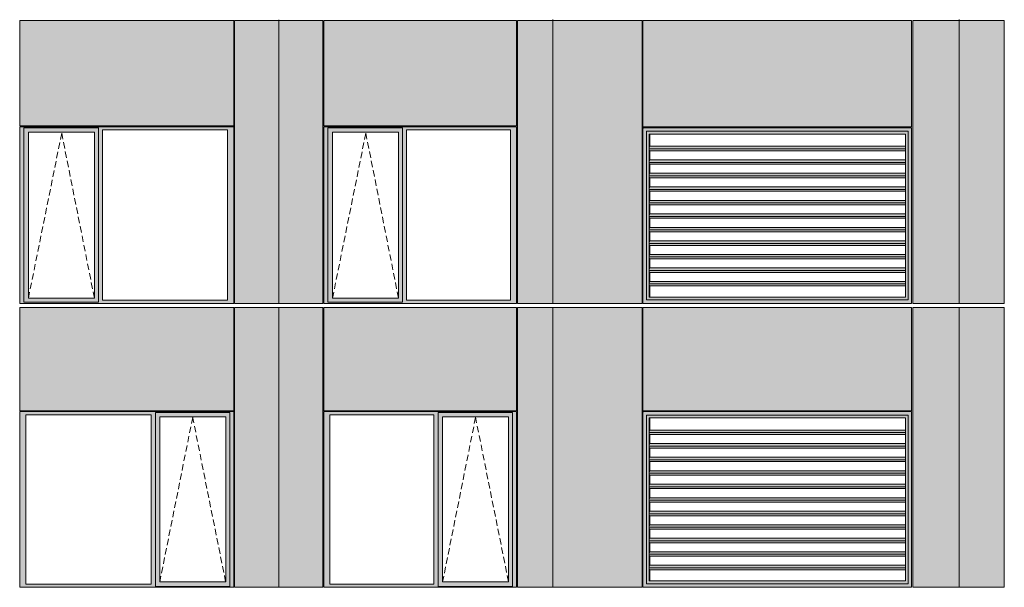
# Model space of a CAD drawing. Header units: millimetres. Extents: x 169383 to 755273, y -3871 to 302042.
# Tile 29 of 61: x 183420 to 194348, y 55049 to 61347. Entities that reach past the tile are written whole.
import ezdxf

# ---------------------------------------------------------------- set-up
doc = ezdxf.new("R2010")
doc.units = ezdxf.units.MM
doc.header["$MEASUREMENT"] = 0
doc.linetypes.add('OO_EOIAAY', pattern=[105.833361, 70.555568, -35.277793])
doc.layers.add('0_Ном._пера__1', color=7, linetype='Continuous', lineweight=0)
doc.layers.add('0_Ном._пера__120', color=7, linetype='Continuous', lineweight=0)
doc.layers.add('АР-Стены_внешние_.АР_Ном._пера__214', color=7, linetype='Continuous', lineweight=0, true_color=0xe2eaf1)

msp = doc.modelspace()

# ---------------------------------------------------------------- hatches: boundary and pattern name
at = {"layer": '0_Ном._пера__1', "linetype": 'Continuous', "lineweight": 0, "true_color": 0x000000}
for points in [[(183420.146, 60123.423), (183464.304, 60123.423), (183464.304, 60148.423), (185785.485, 60148.423), (185785.485, 60158.423), (183420.146, 60158.423)], [(183464.304, 58233.423), (183464.304, 60123.423), (183420.146, 60123.423), (183420.146, 58233.423)], [(183464.304, 60148.423), (183464.304, 60098.423), (183518.182, 60098.423), (184249.24, 60098.423), (184293.49, 60098.423), (184293.49, 60148.423)], [(185785.485, 60148.423), (184293.49, 60148.423), (184293.49, 60123.423), (184337.648, 60123.423), (185726.53, 60123.423), (185795.22, 60123.423), (185795.22, 60158.423), (185785.485, 60158.423)], [(184293.49, 60123.423), (184293.49, 58233.423), (184337.648, 58233.423), (184337.648, 60123.423)], [(185726.53, 58233.423), (185795.22, 58233.423), (185795.22, 60123.423), (185726.53, 60123.423)], [(186795.22, 60123.423), (186839.378, 60123.423), (186839.378, 60148.423), (188924.844, 60148.423), (188924.844, 60158.423), (186795.22, 60158.423)], [(186839.378, 58233.423), (186839.378, 60123.423), (186795.22, 60123.423), (186795.22, 58233.423)], [(186839.378, 60148.423), (186839.378, 60098.423), (186893.256, 60098.423), (187624.313, 60098.423), (187668.563, 60098.423), (187668.563, 60148.423)], [(188924.844, 60148.423), (187668.563, 60148.423), (187668.563, 60123.423), (187712.721, 60123.423), (188865.889, 60123.423), (188934.579, 60123.423), (188934.579, 60158.423), (188924.844, 60158.423)], [(187668.563, 60123.423), (187668.563, 58233.423), (187712.721, 58233.423), (187712.721, 60123.423)], [(188865.889, 58233.423), (188934.579, 58233.423), (188934.579, 60123.423), (188865.889, 60123.423)], [(190337.413, 60148.423), (190347.331, 60138.433), (190347.331, 60148.423)], [(190337.413, 60148.423), (190377.125, 60108.423), (191088.929, 60108.423), (191088.929, 60148.423)], [(190337.413, 60148.423), (190337.413, 58198.423), (190377.125, 58238.423), (190377.125, 60108.423), (190347.762, 60137.999), (190347.331, 60137.999), (190347.331, 60138.433)], [(190377.125, 58238.423), (190378.322, 58238.423), (190378.322, 60108.423), (190377.125, 60108.423)], [(190378.322, 60108.423), (190408.107, 60078.423), (191090.126, 60078.423), (191090.126, 60108.423)], [(190408.107, 60078.423), (190378.322, 60108.423), (190378.322, 58238.423), (190408.107, 58268.423), (190405.712, 58268.423), (190405.712, 60078.423)], [(191088.929, 60108.423), (192280.294, 60108.423), (192280.294, 60148.423), (191088.929, 60148.423)], [(191090.126, 60108.423), (191090.126, 60078.423), (192281.492, 60078.423), (192281.492, 60108.423)], [(192280.294, 60148.423), (192280.294, 60108.423), (193278.853, 60108.423), (193318.566, 60148.423), (193233.022, 60148.423)], [(192281.492, 60108.423), (192281.492, 60078.423), (193250.267, 60078.423), (193278.853, 60107.217), (193278.853, 60108.423)], [(193250.267, 58268.423), (193278.853, 58239.63), (193278.853, 60107.217), (193250.267, 60078.423)], [(193278.853, 58238.423), (193318.566, 58198.423), (193318.566, 60148.423), (193278.853, 60108.423)], [(183464.304, 60098.423), (183464.304, 58258.423), (183517.22, 58258.423), (183517.22, 60098.423)], [(184249.24, 58258.423), (184293.49, 58258.423), (184293.49, 60098.423), (184249.24, 60098.423)], [(186839.378, 60098.423), (186839.378, 58258.423), (186892.293, 58258.423), (186892.293, 60098.423)], [(187624.313, 58258.423), (187668.563, 58258.423), (187668.563, 60098.423), (187624.313, 60098.423)], [(190412.298, 60078.423), (190405.712, 60078.423), (190405.712, 58268.423), (190412.298, 58268.423), (190412.298, 58393.172), (190408.581, 58393.172), (190406.041, 58414.385), (190409.428, 58442.67), (190412.298, 58442.67), (190412.298, 58543.172), (190408.581, 58543.172), (190406.041, 58564.385), (190409.428, 58592.67), (190412.298, 58592.67), (190412.298, 58693.172), (190408.581, 58693.172), (190406.041, 58714.385), (190409.428, 58742.67), (190412.298, 58742.67), (190412.298, 58843.172), (190408.581, 58843.172), (190406.041, 58864.385), (190409.428, 58892.67), (190412.298, 58892.67), (190412.298, 58993.172), (190408.581, 58993.172), (190406.041, 59014.385), (190409.428, 59042.67), (190412.298, 59042.67), (190412.298, 59143.172), (190408.581, 59143.172), (190406.041, 59164.385), (190409.428, 59192.67), (190412.298, 59192.67), (190412.298, 59293.172), (190408.581, 59293.172), (190406.041, 59314.385), (190409.428, 59342.67), (190412.298, 59342.67), (190412.298, 59443.172), (190408.581, 59443.172), (190406.041, 59464.385), (190409.428, 59492.67), (190412.298, 59492.67), (190412.298, 59593.172), (190408.581, 59593.172), (190406.041, 59614.385), (190409.428, 59642.67), (190412.298, 59642.67), (190412.298, 59743.172), (190408.581, 59743.172), (190406.041, 59764.385), (190409.428, 59792.67), (190412.298, 59792.67), (190412.298, 59893.172), (190408.581, 59893.172), (190406.041, 59914.385), (190409.428, 59942.67), (190412.298, 59942.67)], [(190406.041, 59914.385), (193250.267, 59914.385), (193250.267, 59942.67), (190409.428, 59942.67)], [(190406.041, 59914.385), (190408.581, 59893.172), (193250.267, 59893.172), (193250.267, 59914.385)], [(190409.428, 59792.67), (190406.041, 59764.385), (193250.267, 59764.385), (193250.267, 59792.67)], [(193250.267, 59764.385), (190406.041, 59764.385), (190408.581, 59743.172), (193250.267, 59743.172)], [(190406.041, 59614.385), (193250.267, 59614.385), (193250.267, 59642.67), (190409.428, 59642.67)], [(193250.267, 59614.385), (190406.041, 59614.385), (190408.581, 59593.172), (193250.267, 59593.172)], [(190406.041, 59464.385), (193250.267, 59464.385), (193250.267, 59492.67), (190409.428, 59492.67)], [(193250.267, 59464.385), (190406.041, 59464.385), (190408.581, 59443.172), (193250.267, 59443.172)], [(190406.041, 59314.385), (193250.267, 59314.385), (193250.267, 59342.67), (190409.428, 59342.67)], [(190406.041, 59314.385), (190408.581, 59293.172), (193250.267, 59293.172), (193250.267, 59314.385)], [(190406.041, 59164.385), (193250.267, 59164.385), (193250.267, 59192.67), (190409.428, 59192.67)], [(190406.041, 59164.385), (190408.581, 59143.172), (193250.267, 59143.172), (193250.267, 59164.385)], [(190409.428, 59042.67), (190406.041, 59014.385), (193250.267, 59014.385), (193250.267, 59042.67)], [(190406.041, 59014.385), (190408.581, 58993.172), (193250.267, 58993.172), (193250.267, 59014.385)], [(190409.428, 58892.67), (190406.041, 58864.385), (193250.267, 58864.385), (193250.267, 58892.67)], [(193250.267, 58864.385), (190406.041, 58864.385), (190408.581, 58843.172), (193250.267, 58843.172)], [(190409.428, 58742.67), (190406.041, 58714.385), (193250.267, 58714.385), (193250.267, 58742.67)], [(190406.041, 58714.385), (190408.581, 58693.172), (193250.267, 58693.172), (193250.267, 58714.385)], [(190406.041, 58564.385), (193250.267, 58564.385), (193250.267, 58592.67), (190409.428, 58592.67)], [(193250.267, 58564.385), (190406.041, 58564.385), (190408.581, 58543.172), (193250.267, 58543.172)], [(190406.041, 58414.385), (193250.267, 58414.385), (193250.267, 58442.67), (190409.428, 58442.67)], [(190406.041, 58414.385), (190408.581, 58393.172), (193250.267, 58393.172), (193250.267, 58414.385)], [(183464.304, 58208.423), (184293.49, 58208.423), (184293.49, 58258.423), (184249.24, 58258.423), (183518.182, 58258.423), (183464.304, 58258.423)], [(186839.378, 58208.423), (187668.563, 58208.423), (187668.563, 58258.423), (187624.313, 58258.423), (186893.256, 58258.423), (186839.378, 58258.423)], [(190408.107, 58268.423), (190378.322, 58238.423), (191090.126, 58238.423), (191090.126, 58268.423)], [(191090.126, 58268.423), (191090.126, 58238.423), (192281.492, 58238.423), (192281.492, 58268.423)], [(192281.492, 58238.423), (193278.853, 58238.423), (193278.853, 58239.63), (193250.267, 58268.423), (192281.492, 58268.423)], [(183464.304, 58233.423), (183420.146, 58233.423), (183420.146, 58198.423), (185795.22, 58198.423), (185795.22, 58233.423), (185726.53, 58233.423), (184337.648, 58233.423), (184293.49, 58233.423), (184293.49, 58208.423), (183464.304, 58208.423)], [(186839.378, 58233.423), (186795.22, 58233.423), (186795.22, 58198.423), (188934.579, 58198.423), (188934.579, 58233.423), (188865.889, 58233.423), (187712.721, 58233.423), (187668.563, 58233.423), (187668.563, 58208.423), (186839.378, 58208.423)], [(190377.125, 58238.423), (190337.413, 58198.423), (190347.331, 58198.423), (191088.929, 58198.423), (191088.929, 58238.423)], [(190337.413, 58199.999), (190347.331, 58199.999), (190347.331, 58198.423), (190337.413, 58198.423)], [(191088.929, 58238.423), (191088.929, 58198.423), (192280.294, 58198.423), (192280.294, 58238.423)], [(192280.294, 58198.423), (193233.022, 58198.423), (193318.566, 58198.423), (193278.853, 58238.423), (192280.294, 58238.423)], [(183420.146, 56998.67), (183420.146, 56963.67), (183488.836, 56963.67), (184877.718, 56963.67), (184926.69, 56963.67), (184926.69, 56988.67), (185751.062, 56988.67), (185751.062, 56963.67), (185795.22, 56963.67), (185795.22, 56998.67)], [(183488.836, 55083.676), (183488.836, 56963.67), (183420.146, 56963.67), (183420.146, 55083.676)], [(184926.69, 56963.67), (184877.718, 56963.67), (184877.718, 55083.676), (184926.69, 55083.676)], [(184926.69, 56988.67), (184926.69, 56938.67), (184975.754, 56938.67), (185706.812, 56938.67), (185751.062, 56938.67), (185751.062, 56988.67)], [(184926.69, 55108.676), (184974.792, 55108.676), (184974.792, 56938.67), (184926.69, 56938.67)], [(185706.812, 56938.67), (185706.812, 55108.676), (185751.062, 55108.676), (185751.062, 56938.67)], [(185751.062, 55083.676), (185795.22, 55083.676), (185795.22, 56963.67), (185751.062, 56963.67)], [(186795.22, 56998.67), (186795.22, 56963.67), (186863.91, 56963.67), (188017.077, 56963.67), (188066.049, 56963.67), (188066.049, 56988.67), (188890.421, 56988.67), (188890.421, 56963.67), (188934.579, 56963.67), (188934.579, 56998.67)], [(186863.91, 55083.676), (186863.91, 56963.67), (186795.22, 56963.67), (186795.22, 55083.676)], [(188066.049, 56963.67), (188017.077, 56963.67), (188017.077, 55083.676), (188066.049, 55083.676)], [(188066.049, 56988.67), (188066.049, 56938.67), (188115.114, 56938.67), (188846.171, 56938.67), (188890.421, 56938.67), (188890.421, 56988.67)], [(188066.049, 55108.676), (188114.151, 55108.676), (188114.151, 56938.67), (188066.049, 56938.67)], [(188846.171, 56938.67), (188846.171, 55108.676), (188890.421, 55108.676), (188890.421, 56938.67)], [(188890.421, 55083.676), (188934.579, 55083.676), (188934.579, 56963.67), (188890.421, 56963.67)], [(190337.413, 56998.67), (190347.331, 56988.68), (190347.331, 56998.67)], [(190337.413, 56998.67), (190377.125, 56958.67), (191088.929, 56958.67), (191088.929, 56998.67)], [(190337.413, 56998.67), (190337.413, 55048.676), (190377.125, 55088.676), (190377.125, 56958.67), (190347.762, 56988.245), (190347.331, 56988.245), (190347.331, 56988.68)], [(190377.125, 55088.676), (190378.322, 55088.676), (190378.322, 56958.67), (190377.125, 56958.67)], [(190378.322, 56958.67), (190408.107, 56928.67), (191090.126, 56928.67), (191090.126, 56958.67)], [(190408.107, 56928.67), (190378.322, 56958.67), (190378.322, 55088.676), (190408.107, 55118.676), (190405.712, 55118.676), (190405.712, 56928.67)], [(191088.929, 56958.67), (192280.294, 56958.67), (192280.294, 56998.67), (191088.929, 56998.67)], [(191090.126, 56958.67), (191090.126, 56928.67), (192281.492, 56928.67), (192281.492, 56958.67)], [(192280.294, 56998.67), (192280.294, 56958.67), (193278.853, 56958.67), (193318.566, 56998.67), (193233.022, 56998.67)], [(192281.492, 56958.67), (192281.492, 56928.67), (193250.267, 56928.67), (193278.853, 56957.464), (193278.853, 56958.67)], [(193250.267, 55118.676), (193278.853, 55089.882), (193278.853, 56957.464), (193250.267, 56928.67)], [(193278.853, 55088.676), (193318.566, 55048.676), (193318.566, 56998.67), (193278.853, 56958.67)], [(190412.298, 56928.67), (190405.712, 56928.67), (190405.712, 55118.676), (190412.298, 55118.676), (190412.298, 55243.424), (190408.581, 55243.424), (190406.041, 55264.638), (190409.428, 55292.922), (190412.298, 55292.922), (190412.298, 55393.424), (190408.581, 55393.424), (190406.041, 55414.637), (190409.428, 55442.922), (190412.298, 55442.922), (190412.298, 55543.424), (190408.581, 55543.424), (190406.041, 55564.638), (190409.428, 55592.922), (190412.298, 55592.922), (190412.298, 55693.424), (190408.581, 55693.424), (190406.041, 55714.637), (190409.428, 55742.922), (190412.298, 55742.922), (190412.298, 55843.424), (190408.581, 55843.424), (190406.041, 55864.637), (190409.428, 55892.922), (190412.298, 55892.922), (190412.298, 55993.424), (190408.581, 55993.424), (190406.041, 56014.637), (190409.428, 56042.922), (190412.298, 56042.922), (190412.298, 56143.424), (190408.581, 56143.424), (190406.041, 56164.638), (190409.428, 56192.922), (190412.298, 56192.922), (190412.298, 56293.424), (190408.581, 56293.424), (190406.041, 56314.638), (190409.428, 56342.922), (190412.298, 56342.922), (190412.298, 56443.424), (190408.581, 56443.424), (190406.041, 56464.637), (190409.428, 56492.922), (190412.298, 56492.922), (190412.298, 56593.424), (190408.581, 56593.424), (190406.041, 56614.638), (190409.428, 56642.922), (190412.298, 56642.922), (190412.298, 56743.424), (190408.581, 56743.424), (190406.041, 56764.637), (190409.428, 56792.922), (190412.298, 56792.922)], [(190406.041, 56764.637), (193250.267, 56764.637), (193250.267, 56792.922), (190409.428, 56792.922)], [(190406.041, 56764.637), (190408.581, 56743.424), (193250.267, 56743.424), (193250.267, 56764.637)], [(190409.428, 56642.922), (190406.041, 56614.638), (193250.267, 56614.638), (193250.267, 56642.922)], [(193250.267, 56614.638), (190406.041, 56614.638), (190408.581, 56593.424), (193250.267, 56593.424)], [(190406.041, 56464.637), (193250.267, 56464.637), (193250.267, 56492.922), (190409.428, 56492.922)], [(193250.267, 56464.637), (190406.041, 56464.637), (190408.581, 56443.424), (193250.267, 56443.424)], [(190406.041, 56314.638), (193250.267, 56314.638), (193250.267, 56342.922), (190409.428, 56342.922)], [(193250.267, 56314.638), (190406.041, 56314.638), (190408.581, 56293.424), (193250.267, 56293.424)], [(190406.041, 56164.637), (193250.267, 56164.637), (193250.267, 56192.922), (190409.428, 56192.922)], [(190406.041, 56164.637), (190408.581, 56143.424), (193250.267, 56143.424), (193250.267, 56164.637)], [(190406.041, 56014.638), (193250.267, 56014.638), (193250.267, 56042.922), (190409.428, 56042.922)], [(190406.041, 56014.638), (190408.581, 55993.424), (193250.267, 55993.424), (193250.267, 56014.638)], [(190409.428, 55892.922), (190406.041, 55864.637), (193250.267, 55864.637), (193250.267, 55892.922)], [(190406.041, 55864.637), (190408.581, 55843.424), (193250.267, 55843.424), (193250.267, 55864.637)], [(190409.428, 55742.922), (190406.041, 55714.637), (193250.267, 55714.637), (193250.267, 55742.922)], [(193250.267, 55714.637), (190406.041, 55714.637), (190408.581, 55693.424), (193250.267, 55693.424)], [(190409.428, 55592.922), (190406.041, 55564.638), (193250.267, 55564.638), (193250.267, 55592.922)], [(190406.041, 55564.638), (190408.581, 55543.424), (193250.267, 55543.424), (193250.267, 55564.638)], [(190406.041, 55414.637), (193250.267, 55414.637), (193250.267, 55442.922), (190409.428, 55442.922)], [(193250.267, 55414.637), (190406.041, 55414.637), (190408.581, 55393.424), (193250.267, 55393.424)], [(190406.041, 55264.638), (193250.267, 55264.638), (193250.267, 55292.922), (190409.428, 55292.922)], [(190406.041, 55264.638), (190408.581, 55243.424), (193250.267, 55243.424), (193250.267, 55264.638)], [(183488.836, 55083.676), (183420.146, 55083.676), (183420.146, 55048.676), (185795.22, 55048.676), (185795.22, 55083.676), (185751.062, 55083.676), (185751.062, 55058.676), (184926.69, 55058.676), (184926.69, 55083.676), (184877.718, 55083.676)], [(184926.69, 55108.676), (184926.69, 55058.676), (185751.062, 55058.676), (185751.062, 55108.676), (185706.812, 55108.676), (184975.754, 55108.676)], [(186863.91, 55083.676), (186795.22, 55083.676), (186795.22, 55048.676), (188934.579, 55048.676), (188934.579, 55083.676), (188890.421, 55083.676), (188890.421, 55058.676), (188066.049, 55058.676), (188066.049, 55083.676), (188017.077, 55083.676)], [(188066.049, 55108.676), (188066.049, 55058.676), (188890.421, 55058.676), (188890.421, 55108.676), (188846.171, 55108.676), (188115.114, 55108.676)], [(190377.125, 55088.676), (190337.413, 55048.676), (190347.331, 55048.676), (191088.929, 55048.676), (191088.929, 55088.676)], [(190408.107, 55118.676), (190378.322, 55088.676), (191090.126, 55088.676), (191090.126, 55118.676)], [(191088.929, 55088.676), (191088.929, 55048.676), (192280.294, 55048.676), (192280.294, 55088.676)], [(191090.126, 55118.676), (191090.126, 55088.676), (192281.492, 55088.676), (192281.492, 55118.676)], [(192280.294, 55048.676), (193233.022, 55048.676), (193318.566, 55048.676), (193278.853, 55088.676), (192280.294, 55088.676)], [(192281.492, 55088.676), (193278.853, 55088.676), (193278.853, 55089.882), (193250.267, 55118.676), (192281.492, 55118.676)], [(190337.413, 55050.251), (190347.331, 55050.251), (190347.331, 55048.676), (190337.413, 55048.676)]]:
    msp.add_hatch(color=18, dxfattribs=at).paths.add_polyline_path(points)
at = {"layer": 'АР-Стены_внешние_.АР_Ном._пера__214', "linetype": 'Continuous', "lineweight": 0, "true_color": 0xe5e8eb}
for points in [[(183420.146, 61338.423), (183420.146, 60168.423), (185795.219, 60168.423), (185795.219, 61338.423)], [(186295.22, 61338.423), (185805.22, 61338.423), (185805.22, 58198.425), (186295.22, 58198.425)], [(186785.22, 61338.423), (186295.22, 61338.423), (186295.22, 58198.425), (186785.22, 58198.425)], [(186795.22, 61338.423), (186795.22, 60168.423), (188934.578, 60168.423), (188934.578, 61338.423)], [(189336.912, 61338.423), (188944.579, 61338.423), (188944.579, 58198.425), (189336.912, 58198.425)], [(190327.413, 61338.423), (189237.435, 61338.423), (189237.435, 58198.423), (190327.413, 58198.423)], [(190337.413, 60158.423), (193318.566, 60158.423), (193318.566, 61338.423), (190337.413, 61338.423)], [(193847.541, 61338.423), (193331.946, 61338.423), (193331.946, 58198.423), (193847.541, 58198.423)], [(193847.541, 61338.423), (193847.541, 58198.423), (194347.678, 58198.423), (194347.678, 61338.423)], [(183420.146, 58153.927), (183420.146, 57008.67), (185795.22, 57008.67), (185795.22, 58153.927)], [(185805.22, 56998.67), (185805.22, 55048.676), (186295.22, 55048.676), (186295.22, 58153.927), (185805.22, 58153.927)], [(186295.22, 58153.927), (186295.22, 55048.676), (186785.22, 55048.676), (186785.22, 58153.927)], [(186795.22, 58153.927), (186795.22, 57008.67), (188934.579, 57008.67), (188934.579, 58153.927)], [(188944.579, 56998.67), (188944.579, 55048.676), (189336.912, 55048.676), (189336.912, 58153.927), (188944.579, 58153.927)], [(189237.435, 58153.927), (189237.435, 55048.676), (190327.413, 55048.676), (190327.413, 58153.927)], [(190337.413, 57008.67), (193318.566, 57008.67), (193318.566, 58153.927), (190337.413, 58153.927)], [(193331.946, 58153.927), (193331.946, 55048.676), (193847.541, 55048.676), (193847.541, 58153.927)], [(193847.541, 58153.927), (193847.541, 55048.676), (194347.678, 55048.676), (194347.678, 58153.927)]]:
    msp.add_hatch(color=254, dxfattribs=at).paths.add_polyline_path(points)

# ---------------------------------------------------------------- linework, layer by layer
at = {"layer": '0_Ном._пера__120', "color": 7, "linetype": 'Continuous', "lineweight": 0}
for p, q in [((183420.146, 60168.423), (183420.146, 61338.423)), ((185795.219, 61338.423), (183420.146, 61338.423)), ((185795.219, 60168.423), (185795.219, 61338.423)), ((185805.22, 61338.423), (185805.22, 58198.425)), ((186295.22, 61338.423), (185805.22, 61338.423)), ((186295.22, 58198.425), (186295.22, 61345.961)), ((186785.22, 61338.423), (186295.22, 61338.423)), ((186785.22, 58198.425), (186785.22, 61338.423)), ((186795.22, 60168.423), (186795.22, 61338.423)), ((188934.578, 61338.423), (186795.22, 61338.423)), ((188934.578, 60168.423), (188934.578, 61338.423)), ((188944.579, 61338.423), (188944.579, 58198.425)), ((189336.912, 61338.423), (188944.579, 61338.423)), ((189237.435, 61338.423), (190327.413, 61338.423)), ((189336.912, 58198.425), (189336.912, 61348.423)), ((190327.413, 61338.423), (190327.413, 58198.423)), ((190337.413, 61338.423), (190337.413, 60158.423)), ((193318.566, 61338.423), (190337.413, 61338.423)), ((193318.566, 61338.423), (193318.566, 60158.423)), ((193331.946, 61338.423), (193847.541, 61338.423)), ((193331.946, 58198.423), (193331.946, 61338.423)), ((193847.541, 58201.919), (193847.541, 61348.423)), ((193847.541, 61338.423), (194347.678, 61338.423)), ((194347.678, 61338.423), (194347.678, 58198.423)), ((185795.219, 60168.423), (183420.146, 60168.423)), ((185795.22, 60158.423), (183420.146, 60158.423)), ((183430.051, 60158.423), (183420.146, 60158.423)), ((183420.146, 60158.423), (183420.146, 60123.423)), ((183420.146, 60123.423), (183420.146, 58233.423)), ((183464.304, 60123.423), (183464.304, 60148.423)), ((183464.304, 60148.423), (184293.49, 60148.423)), ((183464.304, 60123.423), (183464.304, 58212.999)), ((184293.49, 60148.423), (184293.49, 60123.423)), ((184293.49, 60123.423), (184293.49, 58233.423)), ((184337.648, 58233.423), (184337.648, 60123.423)), ((184337.648, 60123.423), (185726.53, 60123.423)), ((185726.53, 60123.423), (185726.53, 58233.423)), ((185795.22, 60123.423), (185795.22, 60158.423)), ((185795.22, 58233.423), (185795.22, 60123.423)), ((188934.578, 60168.423), (186795.22, 60168.423)), ((188934.579, 60158.423), (186795.22, 60158.423)), ((186805.124, 60158.423), (186795.22, 60158.423)), ((186795.22, 60158.423), (186795.22, 60123.423)), ((186795.22, 60123.423), (186795.22, 58233.423)), ((186839.378, 60123.423), (186839.378, 60148.423)), ((186839.378, 60148.423), (187668.563, 60148.423)), ((186839.378, 60123.423), (186839.378, 58212.999)), ((187668.563, 60148.423), (187668.563, 60123.423)), ((187668.563, 60123.423), (187668.563, 58233.423)), ((187712.721, 58233.423), (187712.721, 60123.423)), ((187712.721, 60123.423), (188865.889, 60123.423)), ((188865.889, 60123.423), (188865.889, 58233.423)), ((188934.579, 60123.423), (188934.579, 60158.423)), ((188934.579, 58233.423), (188934.579, 60123.423)), ((193318.566, 60158.423), (190337.413, 60158.423)), ((190337.413, 60148.423), (190347.331, 60148.423)), ((190337.413, 58198.423), (190337.413, 60148.423)), ((190347.331, 60148.423), (193308.878, 60148.423)), ((190347.331, 60148.423), (191088.929, 60148.423)), ((191088.929, 60108.423), (190377.125, 60108.423)), ((190377.125, 60108.423), (190377.125, 58238.423)), ((191088.929, 60148.423), (192280.294, 60148.423)), ((192280.294, 60108.423), (191088.929, 60108.423)), ((192280.294, 60148.423), (193308.878, 60148.423)), ((193278.853, 60108.423), (192280.294, 60108.423)), ((193278.853, 58238.423), (193278.853, 60108.423)), ((193308.878, 60148.423), (193318.566, 60148.423)), ((193318.566, 60148.423), (193318.566, 58198.423)), ((184248.277, 60098.423), (183517.22, 60098.423)), ((183517.22, 60098.423), (183517.22, 58258.423)), ((184248.277, 60098.423), (184249.24, 60098.423)), ((184249.24, 60098.423), (184249.24, 58258.423)), ((187623.35, 60098.423), (186892.293, 60098.423)), ((186892.293, 60098.423), (186892.293, 58258.423)), ((187623.35, 60098.423), (187624.313, 60098.423)), ((187624.313, 60098.423), (187624.313, 58258.423)), ((190405.712, 58268.423), (190405.712, 60078.423)), ((190405.712, 60078.423), (193250.267, 60078.423)), ((190405.712, 58268.423), (190405.712, 60078.423)), ((190412.298, 59942.67), (190412.298, 60078.423)), ((193250.267, 58268.423), (193250.267, 60078.423)), ((190406.041, 59914.385), (190409.428, 59942.67)), ((193250.267, 59914.385), (190406.041, 59914.385)), ((190408.581, 59893.172), (190406.041, 59914.385)), ((193250.267, 59893.172), (190408.581, 59893.172)), ((193250.267, 59942.67), (190409.428, 59942.67)), ((190412.298, 59792.67), (190412.298, 59893.172)), ((190406.041, 59764.385), (190409.428, 59792.67)), ((193250.267, 59792.67), (190409.428, 59792.67)), ((193250.267, 59764.385), (190406.041, 59764.385)), ((190408.581, 59743.172), (190406.041, 59764.385)), ((193250.267, 59743.172), (190408.581, 59743.172)), ((190412.298, 59642.67), (190412.298, 59743.172)), ((190406.041, 59614.385), (190409.428, 59642.67)), ((193250.267, 59614.385), (190406.041, 59614.385)), ((190408.581, 59593.172), (190406.041, 59614.385)), ((193250.267, 59593.172), (190408.581, 59593.172)), ((193250.267, 59642.67), (190409.428, 59642.67)), ((190412.298, 59492.67), (190412.298, 59593.172)), ((190406.041, 59464.385), (190409.428, 59492.67)), ((193250.267, 59464.385), (190406.041, 59464.385)), ((190408.581, 59443.172), (190406.041, 59464.385)), ((193250.267, 59492.67), (190409.428, 59492.67)), ((190406.041, 59314.385), (190409.428, 59342.67)), ((193250.267, 59443.172), (190408.581, 59443.172)), ((193250.267, 59342.67), (190409.428, 59342.67)), ((190412.298, 59342.67), (190412.298, 59443.172)), ((193250.267, 59314.385), (190406.041, 59314.385)), ((190408.581, 59293.172), (190406.041, 59314.385)), ((193250.267, 59293.172), (190408.581, 59293.172)), ((190412.298, 59192.67), (190412.298, 59293.172)), ((190406.041, 59164.385), (190409.428, 59192.67)), ((193250.267, 59164.385), (190406.041, 59164.385)), ((190408.581, 59143.172), (190406.041, 59164.385)), ((193250.267, 59143.172), (190408.581, 59143.172)), ((193250.267, 59192.67), (190409.428, 59192.67)), ((190412.298, 59042.67), (190412.298, 59143.172)), ((190406.041, 59014.385), (190409.428, 59042.67)), ((193250.267, 59014.385), (190406.041, 59014.385)), ((190408.581, 58993.172), (190406.041, 59014.385)), ((193250.267, 59042.67), (190409.428, 59042.67)), ((193250.267, 58993.172), (190408.581, 58993.172)), ((190412.298, 58892.67), (190412.298, 58993.172)), ((190406.041, 58864.385), (190409.428, 58892.67)), ((193250.267, 58864.385), (190406.041, 58864.385)), ((190408.581, 58843.172), (190406.041, 58864.385)), ((193250.267, 58843.172), (190408.581, 58843.172)), ((193250.267, 58892.67), (190409.428, 58892.67)), ((190412.298, 58742.67), (190412.298, 58843.172)), ((190406.041, 58714.385), (190409.428, 58742.67)), ((193250.267, 58714.385), (190406.041, 58714.385)), ((190408.581, 58693.172), (190406.041, 58714.385)), ((193250.267, 58693.172), (190408.581, 58693.172)), ((193250.267, 58742.67), (190409.428, 58742.67)), ((190412.298, 58592.67), (190412.298, 58693.172)), ((190406.041, 58564.385), (190409.428, 58592.67)), ((193250.267, 58592.67), (190409.428, 58592.67)), ((193250.267, 58564.385), (190406.041, 58564.385)), ((190408.581, 58543.172), (190406.041, 58564.385)), ((193250.267, 58543.172), (190408.581, 58543.172)), ((190412.298, 58442.67), (190412.298, 58543.172)), ((190406.041, 58414.385), (190409.428, 58442.67)), ((193250.267, 58414.385), (190406.041, 58414.385)), ((190408.581, 58393.172), (190406.041, 58414.385)), ((193250.267, 58393.172), (190408.581, 58393.172)), ((193250.267, 58442.67), (190409.428, 58442.67)), ((190412.298, 58268.423), (190412.298, 58393.172)), ((183517.22, 58258.423), (184248.277, 58258.423)), ((184249.24, 58258.423), (184248.277, 58258.423)), ((186892.293, 58258.423), (187623.35, 58258.423)), ((187624.313, 58258.423), (187623.35, 58258.423)), ((193247.872, 58268.423), (190405.712, 58268.423)), ((193250.267, 58268.423), (193247.872, 58268.423)), ((183420.146, 58233.423), (183420.146, 58198.423)), ((183429.774, 58198.425), (183420.146, 58198.425)), ((183420.146, 58198.423), (183429.971, 58198.423)), ((183420.146, 57008.67), (183420.146, 58153.927)), ((183420.146, 58153.927), (185795.22, 58153.927)), ((183429.971, 58198.423), (185785.405, 58198.423)), ((184293.49, 58212.999), (183464.304, 58212.999)), ((184293.49, 58233.423), (184293.49, 58212.999)), ((185726.53, 58233.423), (184337.648, 58233.423)), ((185785.405, 58198.423), (185795.22, 58198.423)), ((185795.22, 58198.423), (185795.22, 58233.423)), ((185795.22, 57008.67), (185795.22, 58153.927)), ((186295.22, 58198.425), (185805.22, 58198.425)), ((185805.22, 58153.927), (185805.22, 55048.676)), ((185805.22, 58153.927), (186785.22, 58153.927)), ((186785.22, 58198.425), (186295.22, 58198.425)), ((186295.22, 58153.927), (186295.22, 55048.676)), ((186785.22, 55048.676), (186785.22, 58153.927)), ((186795.22, 58233.423), (186795.22, 58198.423)), ((186804.848, 58198.425), (186795.22, 58198.425)), ((186795.22, 58198.423), (186805.045, 58198.423)), ((186795.22, 57008.67), (186795.22, 58153.927)), ((186795.22, 58153.927), (188934.579, 58153.927)), ((186805.045, 58198.423), (188924.765, 58198.423)), ((187668.563, 58212.999), (186839.378, 58212.999)), ((187668.563, 58233.423), (187668.563, 58212.999)), ((188865.889, 58233.423), (187712.721, 58233.423)), ((188924.765, 58198.423), (188934.579, 58198.423)), ((188934.579, 58198.423), (188934.579, 58233.423)), ((188934.579, 57008.67), (188934.579, 58153.927)), ((189336.912, 58198.425), (188944.579, 58198.425)), ((188944.579, 58153.927), (188944.579, 55048.676)), ((188944.579, 58153.927), (190327.413, 58153.927)), ((189237.435, 58198.423), (190327.413, 58198.423)), ((189336.912, 58153.927), (189336.912, 55048.676)), ((190327.413, 58153.927), (190327.413, 55048.676)), ((190337.413, 58198.423), (190337.413, 58199.999)), ((190337.671, 58198.423), (190337.413, 58198.423)), ((190347.331, 58198.423), (190337.413, 58198.423)), ((190337.413, 58153.927), (190337.413, 57008.67)), ((190337.413, 58153.927), (193318.566, 58153.927)), ((190347.331, 58198.423), (190337.671, 58198.423)), ((191088.929, 58198.423), (190347.331, 58198.423)), ((190377.125, 58238.423), (191088.929, 58238.423)), ((191088.929, 58238.423), (192280.294, 58238.423)), ((192280.294, 58198.423), (191088.929, 58198.423)), ((192280.294, 58238.423), (193278.853, 58238.423)), ((193308.878, 58198.423), (192280.294, 58198.423)), ((193318.566, 58198.423), (193308.878, 58198.423)), ((193318.566, 58153.927), (193318.566, 57008.67)), ((193331.946, 58198.423), (193847.541, 58198.423)), ((193331.946, 58153.927), (193331.946, 55048.676)), ((193331.946, 58153.927), (194347.678, 58153.927)), ((193847.541, 58196.926), (193847.541, 58201.919)), ((193847.541, 58198.423), (194347.678, 58198.423)), ((193847.541, 55048.676), (193847.541, 58153.927)), ((194347.678, 58153.927), (194347.678, 55048.676)), ((185795.22, 57008.67), (183420.146, 57008.67)), ((183420.146, 56963.67), (183420.146, 56998.67)), ((183420.146, 56998.67), (185795.22, 56998.67)), ((183420.146, 55083.676), (183420.146, 56963.67)), ((183488.836, 56963.67), (183488.836, 55083.676)), ((184877.718, 56963.67), (183488.836, 56963.67)), ((184877.718, 55083.676), (184877.718, 56963.67)), ((184926.69, 56938.67), (184926.69, 56988.67)), ((185751.062, 56988.67), (184926.69, 56988.67)), ((184926.69, 55108.676), (184926.69, 56938.67)), ((184974.792, 55108.676), (184974.792, 56938.67)), ((184974.792, 56938.67), (185705.849, 56938.67)), ((185706.812, 56938.67), (185705.849, 56938.67)), ((185706.812, 55108.676), (185706.812, 56938.67)), ((185751.062, 56963.67), (185751.062, 56988.67)), ((185751.062, 56963.67), (185751.062, 55083.676)), ((185795.22, 56998.67), (185795.22, 56963.67)), ((185795.22, 56963.67), (185795.22, 55083.676)), ((188934.579, 57008.67), (186795.22, 57008.67)), ((186795.22, 56963.67), (186795.22, 56998.67)), ((186795.22, 56998.67), (188934.579, 56998.67)), ((186795.22, 55083.676), (186795.22, 56963.67)), ((186863.91, 56963.67), (186863.91, 55083.676)), ((188017.077, 56963.67), (186863.91, 56963.67)), ((188017.077, 55083.676), (188017.077, 56963.67)), ((188066.049, 56938.67), (188066.049, 56988.67)), ((188890.421, 56988.67), (188066.049, 56988.67)), ((188066.049, 55108.676), (188066.049, 56938.67)), ((188114.151, 55108.676), (188114.151, 56938.67)), ((188114.151, 56938.67), (188845.208, 56938.67)), ((188846.171, 56938.67), (188845.208, 56938.67)), ((188846.171, 55108.676), (188846.171, 56938.67)), ((188890.421, 56963.67), (188890.421, 56988.67)), ((188890.421, 56963.67), (188890.421, 55083.676)), ((188934.579, 56998.67), (188934.579, 56963.67)), ((188934.579, 56963.67), (188934.579, 55083.676)), ((193318.566, 57008.67), (190337.413, 57008.67)), ((190337.413, 56998.67), (190347.331, 56998.67)), ((190337.413, 55048.676), (190337.413, 56998.67)), ((190347.331, 56998.67), (193308.878, 56998.67)), ((190347.331, 56998.67), (191088.929, 56998.67)), ((191088.929, 56958.67), (190377.125, 56958.67)), ((190377.125, 56958.67), (190377.125, 55088.676)), ((191088.929, 56998.67), (192280.294, 56998.67)), ((192280.294, 56958.67), (191088.929, 56958.67)), ((192280.294, 56998.67), (193308.878, 56998.67)), ((193278.853, 56958.67), (192280.294, 56958.67)), ((193278.853, 55088.676), (193278.853, 56958.67)), ((193308.878, 56998.67), (193318.566, 56998.67)), ((193318.566, 56998.67), (193318.566, 55048.676)), ((190405.712, 55118.676), (190405.712, 56928.67)), ((190405.712, 56928.67), (193250.267, 56928.67)), ((190405.712, 55118.676), (190405.712, 56928.67)), ((190412.298, 56792.922), (190412.298, 56928.67)), ((193250.267, 55118.676), (193250.267, 56928.67)), ((190406.041, 56764.637), (190409.428, 56792.922)), ((193250.267, 56764.637), (190406.041, 56764.637)), ((190408.581, 56743.424), (190406.041, 56764.637)), ((193250.267, 56743.424), (190408.581, 56743.424)), ((193250.267, 56792.922), (190409.428, 56792.922)), ((190412.298, 56642.922), (190412.298, 56743.424)), ((190406.041, 56614.638), (190409.428, 56642.922)), ((193250.267, 56614.638), (190406.041, 56614.638)), ((190408.581, 56593.424), (190406.041, 56614.638)), ((193250.267, 56642.922), (190409.428, 56642.922)), ((193250.267, 56593.424), (190408.581, 56593.424)), ((190412.298, 56492.922), (190412.298, 56593.424)), ((190406.041, 56464.637), (190409.428, 56492.922)), ((193250.267, 56464.637), (190406.041, 56464.637)), ((190408.581, 56443.424), (190406.041, 56464.637)), ((193250.267, 56443.424), (190408.581, 56443.424)), ((193250.267, 56492.922), (190409.428, 56492.922)), ((190412.298, 56342.922), (190412.298, 56443.424)), ((190406.041, 56314.638), (190409.428, 56342.922)), ((193250.267, 56314.638), (190406.041, 56314.638)), ((190408.581, 56293.424), (190406.041, 56314.638)), ((193250.267, 56293.424), (190408.581, 56293.424)), ((193250.267, 56342.922), (190409.428, 56342.922)), ((190412.298, 56192.922), (190412.298, 56293.424)), ((190406.041, 56164.637), (190409.428, 56192.922)), ((193250.267, 56192.922), (190409.428, 56192.922)), ((193250.267, 56164.637), (190406.041, 56164.637)), ((190408.581, 56143.424), (190406.041, 56164.637)), ((193250.267, 56143.424), (190408.581, 56143.424)), ((190412.298, 56042.922), (190412.298, 56143.424)), ((190406.041, 56014.638), (190409.428, 56042.922)), ((193250.267, 56014.638), (190406.041, 56014.638)), ((190408.581, 55993.424), (190406.041, 56014.638)), ((193250.267, 55993.424), (190408.581, 55993.424)), ((193250.267, 56042.922), (190409.428, 56042.922)), ((190412.298, 55892.922), (190412.298, 55993.424)), ((190406.041, 55864.637), (190409.428, 55892.922)), ((193250.267, 55864.637), (190406.041, 55864.637)), ((190408.581, 55843.424), (190406.041, 55864.637)), ((193250.267, 55843.424), (190408.581, 55843.424)), ((193250.267, 55892.922), (190409.428, 55892.922)), ((190412.298, 55742.922), (190412.298, 55843.424)), ((190406.041, 55714.637), (190409.428, 55742.922)), ((193250.267, 55742.922), (190409.428, 55742.922)), ((193250.267, 55714.637), (190406.041, 55714.637)), ((190408.581, 55693.424), (190406.041, 55714.637)), ((193250.267, 55693.424), (190408.581, 55693.424)), ((190412.298, 55592.922), (190412.298, 55693.424)), ((190406.041, 55564.638), (190409.428, 55592.922)), ((193250.267, 55564.638), (190406.041, 55564.638)), ((190408.581, 55543.424), (190406.041, 55564.638)), ((193250.267, 55543.424), (190408.581, 55543.424)), ((193250.267, 55592.922), (190409.428, 55592.922)), ((190412.298, 55442.922), (190412.298, 55543.424)), ((190406.041, 55414.637), (190409.428, 55442.922)), ((193250.267, 55414.637), (190406.041, 55414.637)), ((190408.581, 55393.424), (190406.041, 55414.637)), ((193250.267, 55442.922), (190409.428, 55442.922)), ((193250.267, 55393.424), (190408.581, 55393.424)), ((190412.298, 55292.922), (190412.298, 55393.424)), ((190406.041, 55264.638), (190409.428, 55292.922)), ((193250.267, 55264.638), (190406.041, 55264.638)), ((190408.581, 55243.424), (190406.041, 55264.638)), ((193250.267, 55243.424), (190408.581, 55243.424)), ((193250.267, 55292.922), (190409.428, 55292.922)), ((190412.298, 55118.676), (190412.298, 55243.424)), ((183420.146, 55048.676), (183420.146, 55083.676)), ((183488.836, 55083.676), (184877.718, 55083.676)), ((184926.69, 55058.676), (184926.69, 55108.676)), ((185705.849, 55108.676), (184974.792, 55108.676)), ((185705.849, 55108.676), (185706.812, 55108.676)), ((185751.062, 55083.676), (185751.062, 55058.676)), ((185795.22, 55083.676), (185795.22, 55048.676)), ((186795.22, 55048.676), (186795.22, 55083.676)), ((186863.91, 55083.676), (188017.077, 55083.676)), ((188066.049, 55058.676), (188066.049, 55108.676)), ((188845.208, 55108.676), (188114.151, 55108.676)), ((188845.208, 55108.676), (188846.171, 55108.676)), ((188890.421, 55083.676), (188890.421, 55058.676)), ((188934.579, 55083.676), (188934.579, 55048.676)), ((190377.125, 55088.676), (191088.929, 55088.676)), ((193247.872, 55118.676), (190405.712, 55118.676)), ((191088.929, 55088.676), (192280.294, 55088.676)), ((192280.294, 55088.676), (193278.853, 55088.676)), ((193250.267, 55118.676), (193247.872, 55118.676)), ((185795.22, 55048.676), (183420.146, 55048.676)), ((184926.69, 55058.676), (185751.062, 55058.676)), ((186295.22, 55048.676), (185805.22, 55048.676)), ((186785.22, 55048.676), (186295.22, 55048.676)), ((188934.579, 55048.676), (186795.22, 55048.676)), ((188066.049, 55058.676), (188890.421, 55058.676)), ((189235.699, 55048.676), (188944.579, 55048.676)), ((189336.912, 55048.676), (188944.579, 55048.676)), ((189235.699, 55048.676), (189285.699, 55048.676)), ((189237.435, 55048.676), (190327.413, 55048.676)), ((189287.435, 55048.676), (189285.699, 55048.676)), ((190337.413, 55048.676), (190337.413, 55050.251)), ((190347.331, 55048.676), (190337.413, 55048.676)), ((191088.929, 55048.676), (190347.331, 55048.676)), ((192280.294, 55048.676), (191088.929, 55048.676)), ((193308.878, 55048.676), (192280.294, 55048.676)), ((193318.566, 55048.676), (193308.878, 55048.676)), ((193331.946, 55048.676), (193836.557, 55048.676)), ((194035.543, 55048.676), (193836.557, 55048.676)), ((194035.543, 55048.676), (194347.678, 55048.676))]:
    msp.add_line(p, q, dxfattribs=at)
at = {"layer": '0_Ном._пера__120', "color": 7, "linetype": 'OO_EOIAAY', "lineweight": 0}
for p, q in [((183886.24, 60088.423), (183517.22, 58258.423)), ((184249.24, 58258.423), (183886.24, 60088.423)), ((187261.314, 60088.423), (186892.293, 58258.423)), ((187624.313, 58258.423), (187261.314, 60088.423)), ((185339.983, 56934.679), (184974.792, 55108.676)), ((185705.849, 55108.676), (185339.177, 56938.67)), ((188479.342, 56934.679), (188114.151, 55108.676)), ((188845.208, 55108.676), (188478.536, 56938.67))]:
    msp.add_line(p, q, dxfattribs=at)

doc.saveas('drawing.dxf')
